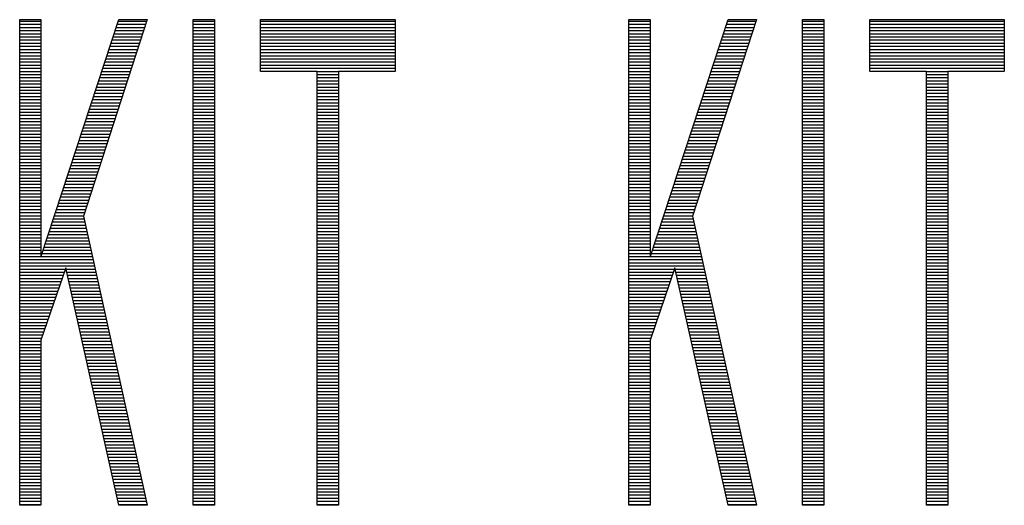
# Model space of a CAD drawing. Header units: millimetres. Extents: x 0 to 420, y -116 to 297.
# Tile 25 of 73: x 122 to 135, y 152 to 158. Entities that reach past the tile are written whole.
import ezdxf

# ---------------------------------------------------------------- set-up
doc = ezdxf.new("R2010")
doc.units = ezdxf.units.MM
doc.header["$LTSCALE"] = 23.1
doc.layers.get('0').update_dxf_attribs({"linetype": 'CONTINUOUS'})

msp = doc.modelspace()

# ---------------------------------------------------------------- linework, layer by layer
at = {"color": 7, "linetype": 'Continuous'}
for p, q in [((121.565, 151.783), (121.565, 158.283)), ((121.565, 158.283), (121.849, 158.283)), ((121.849, 158.283), (121.849, 155.102)), ((121.849, 155.102), (122.892, 158.283)), ((123.271, 158.283), (122.418, 155.655)), ((122.892, 158.283), (123.271, 158.283)), ((123.887, 151.783), (123.887, 158.283)), ((123.887, 158.283), (124.172, 158.283)), ((124.172, 158.283), (124.172, 151.783)), ((124.788, 157.591), (124.788, 158.283)), ((124.788, 158.283), (126.589, 158.283)), ((126.589, 158.283), (126.589, 157.591)), ((129.717, 151.783), (129.717, 158.283)), ((129.717, 158.283), (130.001, 158.283)), ((130.001, 158.283), (130.001, 155.102)), ((130.001, 155.102), (131.044, 158.283)), ((131.423, 158.283), (130.57, 155.655)), ((131.044, 158.283), (131.423, 158.283)), ((132.039, 151.783), (132.039, 158.283)), ((132.039, 158.283), (132.324, 158.283)), ((132.324, 158.283), (132.324, 151.783)), ((132.94, 157.591), (132.94, 158.283)), ((132.94, 158.283), (134.741, 158.283)), ((134.741, 158.283), (134.741, 157.591)), ((125.546, 157.591), (124.788, 157.591)), ((125.546, 151.783), (125.546, 157.591)), ((125.83, 157.591), (125.83, 151.783)), ((126.589, 157.591), (125.83, 157.591)), ((133.698, 157.591), (132.94, 157.591)), ((133.698, 151.783), (133.698, 157.591)), ((133.983, 157.591), (133.983, 151.783)), ((134.741, 157.591), (133.983, 157.591)), ((122.418, 155.655), (123.271, 151.783)), ((130.57, 155.655), (131.423, 151.783)), ((122.181, 154.963), (121.849, 153.995)), ((122.892, 151.783), (122.181, 154.963)), ((130.333, 154.963), (130.001, 153.995)), ((131.044, 151.783), (130.333, 154.963)), ((121.849, 153.995), (121.849, 151.783)), ((130.001, 153.995), (130.001, 151.783)), ((121.849, 151.783), (121.565, 151.783)), ((123.271, 151.783), (122.892, 151.783)), ((124.172, 151.783), (123.887, 151.783)), ((125.83, 151.783), (125.546, 151.783)), ((130.001, 151.783), (129.717, 151.783)), ((131.423, 151.783), (131.044, 151.783)), ((132.324, 151.783), (132.039, 151.783)), ((133.983, 151.783), (133.698, 151.783))]:
    msp.add_line(p, q, dxfattribs=at)
at = {"color": 2, "linetype": 'Continuous'}
for p, q in [((121.565, 158.263), (121.849, 158.263)), ((122.885, 158.263), (123.265, 158.263)), ((123.887, 158.263), (124.172, 158.263)), ((124.788, 158.263), (126.589, 158.263)), ((129.717, 158.263), (130.001, 158.263)), ((131.037, 158.263), (131.417, 158.263)), ((132.039, 158.263), (132.324, 158.263)), ((132.94, 158.263), (134.741, 158.263)), ((121.565, 158.221), (121.849, 158.221)), ((121.565, 158.179), (121.849, 158.179)), ((121.565, 158.137), (121.849, 158.137)), ((122.844, 158.137), (123.224, 158.137)), ((122.858, 158.179), (123.237, 158.179)), ((122.872, 158.221), (123.251, 158.221)), ((123.887, 158.221), (124.172, 158.221)), ((123.887, 158.179), (124.172, 158.179)), ((123.887, 158.137), (124.172, 158.137)), ((124.788, 158.221), (126.589, 158.221)), ((124.788, 158.179), (126.589, 158.179)), ((124.788, 158.137), (126.589, 158.137)), ((129.717, 158.221), (130.001, 158.221)), ((129.717, 158.179), (130.001, 158.179)), ((129.717, 158.137), (130.001, 158.137)), ((130.996, 158.137), (131.376, 158.137)), ((131.01, 158.179), (131.389, 158.179)), ((131.024, 158.221), (131.403, 158.221)), ((132.039, 158.221), (132.324, 158.221)), ((132.039, 158.179), (132.324, 158.179)), ((132.039, 158.137), (132.324, 158.137)), ((132.94, 158.221), (134.741, 158.221)), ((132.94, 158.179), (134.741, 158.179)), ((132.94, 158.137), (134.741, 158.137)), ((121.565, 158.095), (121.849, 158.095)), ((121.565, 158.053), (121.849, 158.053)), ((121.565, 158.011), (121.849, 158.011)), ((122.803, 158.011), (123.183, 158.011)), ((122.816, 158.053), (123.196, 158.053)), ((122.83, 158.095), (123.21, 158.095)), ((123.887, 158.095), (124.172, 158.095)), ((123.887, 158.053), (124.172, 158.053)), ((123.887, 158.011), (124.172, 158.011)), ((124.788, 158.095), (126.589, 158.095)), ((124.788, 158.053), (126.589, 158.053)), ((124.788, 158.011), (126.589, 158.011)), ((129.717, 158.095), (130.001, 158.095)), ((129.717, 158.053), (130.001, 158.053)), ((129.717, 158.011), (130.001, 158.011)), ((130.955, 158.011), (131.335, 158.011)), ((130.969, 158.053), (131.348, 158.053)), ((130.982, 158.095), (131.362, 158.095)), ((132.039, 158.095), (132.324, 158.095)), ((132.039, 158.053), (132.324, 158.053)), ((132.039, 158.011), (132.324, 158.011)), ((132.94, 158.095), (134.741, 158.095)), ((132.94, 158.053), (134.741, 158.053)), ((132.94, 158.011), (134.741, 158.011)), ((121.565, 157.969), (121.849, 157.969)), ((121.565, 157.927), (121.849, 157.927)), ((121.565, 157.885), (121.849, 157.885)), ((122.761, 157.885), (123.142, 157.885)), ((122.775, 157.927), (123.155, 157.927)), ((122.789, 157.969), (123.169, 157.969)), ((123.887, 157.969), (124.172, 157.969)), ((123.887, 157.927), (124.172, 157.927)), ((123.887, 157.885), (124.172, 157.885)), ((124.788, 157.969), (126.589, 157.969)), ((124.788, 157.927), (126.589, 157.927)), ((124.788, 157.885), (126.589, 157.885)), ((129.717, 157.969), (130.001, 157.969)), ((129.717, 157.927), (130.001, 157.927)), ((129.717, 157.885), (130.001, 157.885)), ((130.914, 157.885), (131.294, 157.885)), ((130.927, 157.927), (131.308, 157.927)), ((130.941, 157.969), (131.321, 157.969)), ((132.039, 157.969), (132.324, 157.969)), ((132.039, 157.927), (132.324, 157.927)), ((132.039, 157.885), (132.324, 157.885)), ((132.94, 157.969), (134.741, 157.969)), ((132.94, 157.927), (134.741, 157.927)), ((132.94, 157.885), (134.741, 157.885)), ((121.565, 157.843), (121.849, 157.843)), ((121.565, 157.801), (121.849, 157.801)), ((121.565, 157.759), (121.849, 157.759)), ((122.72, 157.759), (123.101, 157.759)), ((122.734, 157.801), (123.115, 157.801)), ((122.748, 157.843), (123.128, 157.843)), ((123.887, 157.843), (124.172, 157.843)), ((123.887, 157.801), (124.172, 157.801)), ((123.887, 157.759), (124.172, 157.759)), ((124.788, 157.843), (126.589, 157.843)), ((124.788, 157.801), (126.589, 157.801)), ((124.788, 157.759), (126.589, 157.759)), ((129.717, 157.843), (130.001, 157.843)), ((129.717, 157.801), (130.001, 157.801)), ((129.717, 157.759), (130.001, 157.759)), ((130.872, 157.759), (131.253, 157.759)), ((130.886, 157.801), (131.267, 157.801)), ((130.9, 157.843), (131.28, 157.843)), ((132.039, 157.843), (132.324, 157.843)), ((132.039, 157.801), (132.324, 157.801)), ((132.039, 157.759), (132.324, 157.759)), ((132.94, 157.843), (134.741, 157.843)), ((132.94, 157.801), (134.741, 157.801)), ((132.94, 157.759), (134.741, 157.759)), ((121.565, 157.717), (121.849, 157.717)), ((121.565, 157.675), (121.849, 157.675)), ((121.565, 157.633), (121.849, 157.633)), ((121.565, 157.591), (121.849, 157.591)), ((122.665, 157.591), (123.046, 157.591)), ((122.679, 157.633), (123.06, 157.633)), ((122.693, 157.675), (123.074, 157.675)), ((122.706, 157.717), (123.087, 157.717)), ((123.887, 157.717), (124.172, 157.717)), ((123.887, 157.675), (124.172, 157.675)), ((123.887, 157.633), (124.172, 157.633)), ((123.887, 157.591), (124.172, 157.591)), ((124.788, 157.717), (126.589, 157.717)), ((124.788, 157.675), (126.589, 157.675)), ((124.788, 157.633), (126.589, 157.633)), ((125.546, 157.591), (125.83, 157.591)), ((129.717, 157.717), (130.001, 157.717)), ((129.717, 157.675), (130.001, 157.675)), ((129.717, 157.633), (130.001, 157.633)), ((129.717, 157.591), (130.001, 157.591)), ((130.817, 157.591), (131.198, 157.591)), ((130.831, 157.633), (131.212, 157.633)), ((130.845, 157.675), (131.226, 157.675)), ((130.858, 157.717), (131.239, 157.717)), ((132.039, 157.717), (132.324, 157.717)), ((132.039, 157.675), (132.324, 157.675)), ((132.039, 157.633), (132.324, 157.633)), ((132.039, 157.591), (132.324, 157.591)), ((132.94, 157.717), (134.741, 157.717)), ((132.94, 157.675), (134.741, 157.675)), ((132.94, 157.633), (134.741, 157.633)), ((133.698, 157.591), (133.983, 157.591)), ((121.565, 157.549), (121.849, 157.549)), ((121.565, 157.507), (121.849, 157.507)), ((121.565, 157.465), (121.849, 157.465)), ((122.624, 157.465), (123.005, 157.465)), ((122.638, 157.507), (123.019, 157.507)), ((122.651, 157.549), (123.033, 157.549)), ((123.887, 157.549), (124.172, 157.549)), ((123.887, 157.507), (124.172, 157.507)), ((123.887, 157.465), (124.172, 157.465)), ((125.546, 157.549), (125.83, 157.549)), ((125.546, 157.507), (125.83, 157.507)), ((125.546, 157.465), (125.83, 157.465)), ((129.717, 157.549), (130.001, 157.549)), ((129.717, 157.507), (130.001, 157.507)), ((129.717, 157.465), (130.001, 157.465)), ((130.776, 157.465), (131.158, 157.465)), ((130.79, 157.507), (131.171, 157.507)), ((130.803, 157.549), (131.185, 157.549)), ((132.039, 157.549), (132.324, 157.549)), ((132.039, 157.507), (132.324, 157.507)), ((132.039, 157.465), (132.324, 157.465)), ((133.698, 157.549), (133.983, 157.549)), ((133.698, 157.507), (133.983, 157.507)), ((133.698, 157.465), (133.983, 157.465)), ((121.565, 157.423), (121.849, 157.423)), ((121.565, 157.381), (121.849, 157.381)), ((121.565, 157.339), (121.849, 157.339)), ((122.582, 157.339), (122.965, 157.339)), ((122.596, 157.381), (122.978, 157.381)), ((122.61, 157.423), (122.992, 157.423)), ((123.887, 157.423), (124.172, 157.423)), ((123.887, 157.381), (124.172, 157.381)), ((123.887, 157.339), (124.172, 157.339)), ((125.546, 157.423), (125.83, 157.423)), ((125.546, 157.381), (125.83, 157.381)), ((125.546, 157.339), (125.83, 157.339)), ((129.717, 157.423), (130.001, 157.423)), ((129.717, 157.381), (130.001, 157.381)), ((129.717, 157.339), (130.001, 157.339)), ((130.735, 157.339), (131.117, 157.339)), ((130.748, 157.381), (131.13, 157.381)), ((130.762, 157.423), (131.144, 157.423)), ((132.039, 157.423), (132.324, 157.423)), ((132.039, 157.381), (132.324, 157.381)), ((132.039, 157.339), (132.324, 157.339)), ((133.698, 157.423), (133.983, 157.423)), ((133.698, 157.381), (133.983, 157.381)), ((133.698, 157.339), (133.983, 157.339)), ((121.565, 157.297), (121.849, 157.297)), ((121.565, 157.255), (121.849, 157.255)), ((121.565, 157.213), (121.849, 157.213)), ((122.541, 157.213), (122.924, 157.213)), ((122.555, 157.255), (122.937, 157.255)), ((122.569, 157.297), (122.951, 157.297)), ((123.887, 157.297), (124.172, 157.297)), ((123.887, 157.255), (124.172, 157.255)), ((123.887, 157.213), (124.172, 157.213)), ((125.546, 157.297), (125.83, 157.297)), ((125.546, 157.255), (125.83, 157.255)), ((125.546, 157.213), (125.83, 157.213)), ((129.717, 157.297), (130.001, 157.297)), ((129.717, 157.255), (130.001, 157.255)), ((129.717, 157.213), (130.001, 157.213)), ((130.693, 157.213), (131.076, 157.213)), ((130.707, 157.255), (131.089, 157.255)), ((130.721, 157.297), (131.103, 157.297)), ((132.039, 157.297), (132.324, 157.297)), ((132.039, 157.255), (132.324, 157.255)), ((132.039, 157.213), (132.324, 157.213)), ((133.698, 157.297), (133.983, 157.297)), ((133.698, 157.255), (133.983, 157.255)), ((133.698, 157.213), (133.983, 157.213)), ((121.565, 157.171), (121.849, 157.171)), ((121.565, 157.129), (121.849, 157.129)), ((121.565, 157.087), (121.849, 157.087)), ((122.5, 157.087), (122.883, 157.087)), ((122.514, 157.129), (122.896, 157.129)), ((122.527, 157.171), (122.91, 157.171)), ((123.887, 157.171), (124.172, 157.171)), ((123.887, 157.129), (124.172, 157.129)), ((123.887, 157.087), (124.172, 157.087)), ((125.546, 157.171), (125.83, 157.171)), ((125.546, 157.129), (125.83, 157.129)), ((125.546, 157.087), (125.83, 157.087)), ((129.717, 157.171), (130.001, 157.171)), ((129.717, 157.129), (130.001, 157.129)), ((129.717, 157.087), (130.001, 157.087)), ((130.652, 157.087), (131.035, 157.087)), ((130.666, 157.129), (131.048, 157.129)), ((130.679, 157.171), (131.062, 157.171)), ((132.039, 157.171), (132.324, 157.171)), ((132.039, 157.129), (132.324, 157.129)), ((132.039, 157.087), (132.324, 157.087)), ((133.698, 157.171), (133.983, 157.171)), ((133.698, 157.129), (133.983, 157.129)), ((133.698, 157.087), (133.983, 157.087)), ((121.565, 157.045), (121.849, 157.045)), ((121.565, 157.003), (121.849, 157.003)), ((121.565, 156.961), (121.849, 156.961)), ((122.459, 156.961), (122.842, 156.961)), ((122.472, 157.003), (122.855, 157.003)), ((122.486, 157.045), (122.869, 157.045)), ((123.887, 157.045), (124.172, 157.045)), ((123.887, 157.003), (124.172, 157.003)), ((123.887, 156.961), (124.172, 156.961)), ((125.546, 157.045), (125.83, 157.045)), ((125.546, 157.003), (125.83, 157.003)), ((125.546, 156.961), (125.83, 156.961)), ((129.717, 157.045), (130.001, 157.045)), ((129.717, 157.003), (130.001, 157.003)), ((129.717, 156.961), (130.001, 156.961)), ((130.611, 156.961), (130.994, 156.961)), ((130.624, 157.003), (131.008, 157.003)), ((130.638, 157.045), (131.021, 157.045)), ((132.039, 157.045), (132.324, 157.045)), ((132.039, 157.003), (132.324, 157.003)), ((132.039, 156.961), (132.324, 156.961)), ((133.698, 157.045), (133.983, 157.045)), ((133.698, 157.003), (133.983, 157.003)), ((133.698, 156.961), (133.983, 156.961)), ((121.565, 156.919), (121.849, 156.919)), ((121.565, 156.877), (121.849, 156.877)), ((121.565, 156.835), (121.849, 156.835)), ((122.417, 156.835), (122.801, 156.835)), ((122.431, 156.877), (122.815, 156.877)), ((122.445, 156.919), (122.828, 156.919)), ((123.887, 156.919), (124.172, 156.919)), ((123.887, 156.877), (124.172, 156.877)), ((123.887, 156.835), (124.172, 156.835)), ((125.546, 156.919), (125.83, 156.919)), ((125.546, 156.877), (125.83, 156.877)), ((125.546, 156.835), (125.83, 156.835)), ((129.717, 156.919), (130.001, 156.919)), ((129.717, 156.877), (130.001, 156.877)), ((129.717, 156.835), (130.001, 156.835)), ((130.569, 156.835), (130.953, 156.835)), ((130.583, 156.877), (130.967, 156.877)), ((130.597, 156.919), (130.98, 156.919)), ((132.039, 156.919), (132.324, 156.919)), ((132.039, 156.877), (132.324, 156.877)), ((132.039, 156.835), (132.324, 156.835)), ((133.698, 156.919), (133.983, 156.919)), ((133.698, 156.877), (133.983, 156.877)), ((133.698, 156.835), (133.983, 156.835)), ((121.565, 156.793), (121.849, 156.793)), ((121.565, 156.751), (121.849, 156.751)), ((121.565, 156.709), (121.849, 156.709)), ((121.565, 156.667), (121.849, 156.667)), ((122.362, 156.667), (122.746, 156.667)), ((122.376, 156.709), (122.76, 156.709)), ((122.39, 156.751), (122.774, 156.751)), ((122.403, 156.793), (122.787, 156.793)), ((123.887, 156.793), (124.172, 156.793)), ((123.887, 156.751), (124.172, 156.751)), ((123.887, 156.709), (124.172, 156.709)), ((123.887, 156.667), (124.172, 156.667)), ((125.546, 156.793), (125.83, 156.793)), ((125.546, 156.751), (125.83, 156.751)), ((125.546, 156.709), (125.83, 156.709)), ((125.546, 156.667), (125.83, 156.667)), ((129.717, 156.793), (130.001, 156.793)), ((129.717, 156.751), (130.001, 156.751)), ((129.717, 156.709), (130.001, 156.709)), ((129.717, 156.667), (130.001, 156.667)), ((130.514, 156.667), (130.898, 156.667)), ((130.528, 156.709), (130.912, 156.709)), ((130.542, 156.751), (130.926, 156.751)), ((130.556, 156.793), (130.939, 156.793)), ((132.039, 156.793), (132.324, 156.793)), ((132.039, 156.751), (132.324, 156.751)), ((132.039, 156.709), (132.324, 156.709)), ((132.039, 156.667), (132.324, 156.667)), ((133.698, 156.793), (133.983, 156.793)), ((133.698, 156.751), (133.983, 156.751)), ((133.698, 156.709), (133.983, 156.709)), ((133.698, 156.667), (133.983, 156.667)), ((121.565, 156.625), (121.849, 156.625)), ((121.565, 156.583), (121.849, 156.583)), ((121.565, 156.541), (121.849, 156.541)), ((122.321, 156.541), (122.705, 156.541)), ((122.335, 156.583), (122.719, 156.583)), ((122.348, 156.625), (122.733, 156.625)), ((123.887, 156.625), (124.172, 156.625)), ((123.887, 156.583), (124.172, 156.583)), ((123.887, 156.541), (124.172, 156.541)), ((125.546, 156.625), (125.83, 156.625)), ((125.546, 156.583), (125.83, 156.583)), ((125.546, 156.541), (125.83, 156.541)), ((129.717, 156.625), (130.001, 156.625)), ((129.717, 156.583), (130.001, 156.583)), ((129.717, 156.541), (130.001, 156.541)), ((130.473, 156.541), (130.858, 156.541)), ((130.487, 156.583), (130.871, 156.583)), ((130.5, 156.625), (130.885, 156.625)), ((132.039, 156.625), (132.324, 156.625)), ((132.039, 156.583), (132.324, 156.583)), ((132.039, 156.541), (132.324, 156.541)), ((133.698, 156.625), (133.983, 156.625)), ((133.698, 156.583), (133.983, 156.583)), ((133.698, 156.541), (133.983, 156.541)), ((121.565, 156.499), (121.849, 156.499)), ((121.565, 156.457), (121.849, 156.457)), ((121.565, 156.415), (121.849, 156.415)), ((122.28, 156.415), (122.665, 156.415)), ((122.293, 156.457), (122.678, 156.457)), ((122.307, 156.499), (122.692, 156.499)), ((123.887, 156.499), (124.172, 156.499)), ((123.887, 156.457), (124.172, 156.457)), ((123.887, 156.415), (124.172, 156.415)), ((125.546, 156.499), (125.83, 156.499)), ((125.546, 156.457), (125.83, 156.457)), ((125.546, 156.415), (125.83, 156.415)), ((129.717, 156.499), (130.001, 156.499)), ((129.717, 156.457), (130.001, 156.457)), ((129.717, 156.415), (130.001, 156.415)), ((130.432, 156.415), (130.817, 156.415)), ((130.445, 156.457), (130.83, 156.457)), ((130.459, 156.499), (130.844, 156.499)), ((132.039, 156.499), (132.324, 156.499)), ((132.039, 156.457), (132.324, 156.457)), ((132.039, 156.415), (132.324, 156.415)), ((133.698, 156.499), (133.983, 156.499)), ((133.698, 156.457), (133.983, 156.457)), ((133.698, 156.415), (133.983, 156.415)), ((121.565, 156.373), (121.849, 156.373)), ((121.565, 156.331), (121.849, 156.331)), ((121.565, 156.289), (121.849, 156.289)), ((122.238, 156.289), (122.624, 156.289)), ((122.252, 156.331), (122.637, 156.331)), ((122.266, 156.373), (122.651, 156.373)), ((123.887, 156.373), (124.172, 156.373)), ((123.887, 156.331), (124.172, 156.331)), ((123.887, 156.289), (124.172, 156.289)), ((125.546, 156.373), (125.83, 156.373)), ((125.546, 156.331), (125.83, 156.331)), ((125.546, 156.289), (125.83, 156.289)), ((129.717, 156.373), (130.001, 156.373)), ((129.717, 156.331), (130.001, 156.331)), ((129.717, 156.289), (130.001, 156.289)), ((130.39, 156.289), (130.776, 156.289)), ((130.404, 156.331), (130.789, 156.331)), ((130.418, 156.373), (130.803, 156.373)), ((132.039, 156.373), (132.324, 156.373)), ((132.039, 156.331), (132.324, 156.331)), ((132.039, 156.289), (132.324, 156.289)), ((133.698, 156.373), (133.983, 156.373)), ((133.698, 156.331), (133.983, 156.331)), ((133.698, 156.289), (133.983, 156.289)), ((121.565, 156.247), (121.849, 156.247)), ((121.565, 156.205), (121.849, 156.205)), ((121.565, 156.163), (121.849, 156.163)), ((122.197, 156.163), (122.583, 156.163)), ((122.211, 156.205), (122.596, 156.205)), ((122.224, 156.247), (122.61, 156.247)), ((123.887, 156.247), (124.172, 156.247)), ((123.887, 156.205), (124.172, 156.205)), ((123.887, 156.163), (124.172, 156.163)), ((125.546, 156.247), (125.83, 156.247)), ((125.546, 156.205), (125.83, 156.205)), ((125.546, 156.163), (125.83, 156.163)), ((129.717, 156.247), (130.001, 156.247)), ((129.717, 156.205), (130.001, 156.205)), ((129.717, 156.163), (130.001, 156.163)), ((130.349, 156.163), (130.735, 156.163)), ((130.363, 156.205), (130.748, 156.205)), ((130.377, 156.247), (130.762, 156.247)), ((132.039, 156.247), (132.324, 156.247)), ((132.039, 156.205), (132.324, 156.205)), ((132.039, 156.163), (132.324, 156.163)), ((133.698, 156.247), (133.983, 156.247)), ((133.698, 156.205), (133.983, 156.205)), ((133.698, 156.163), (133.983, 156.163)), ((121.565, 156.121), (121.849, 156.121)), ((121.565, 156.079), (121.849, 156.079)), ((121.565, 156.037), (121.849, 156.037)), ((122.156, 156.037), (122.542, 156.037)), ((122.169, 156.079), (122.555, 156.079)), ((122.183, 156.121), (122.569, 156.121)), ((123.887, 156.121), (124.172, 156.121)), ((123.887, 156.079), (124.172, 156.079)), ((123.887, 156.037), (124.172, 156.037)), ((125.546, 156.121), (125.83, 156.121)), ((125.546, 156.079), (125.83, 156.079)), ((125.546, 156.037), (125.83, 156.037)), ((129.717, 156.121), (130.001, 156.121)), ((129.717, 156.079), (130.001, 156.079)), ((129.717, 156.037), (130.001, 156.037)), ((130.308, 156.037), (130.694, 156.037)), ((130.321, 156.079), (130.708, 156.079)), ((130.335, 156.121), (130.721, 156.121)), ((132.039, 156.121), (132.324, 156.121)), ((132.039, 156.079), (132.324, 156.079)), ((132.039, 156.037), (132.324, 156.037)), ((133.698, 156.121), (133.983, 156.121)), ((133.698, 156.079), (133.983, 156.079)), ((133.698, 156.037), (133.983, 156.037)), ((121.565, 155.995), (121.849, 155.995)), ((121.565, 155.953), (121.849, 155.953)), ((121.565, 155.911), (121.849, 155.911)), ((122.114, 155.911), (122.501, 155.911)), ((122.128, 155.953), (122.515, 155.953)), ((122.142, 155.995), (122.528, 155.995)), ((123.887, 155.995), (124.172, 155.995)), ((123.887, 155.953), (124.172, 155.953)), ((123.887, 155.911), (124.172, 155.911)), ((125.546, 155.995), (125.83, 155.995)), ((125.546, 155.953), (125.83, 155.953)), ((125.546, 155.911), (125.83, 155.911)), ((129.717, 155.995), (130.001, 155.995)), ((129.717, 155.953), (130.001, 155.953)), ((129.717, 155.911), (130.001, 155.911)), ((130.266, 155.911), (130.653, 155.911)), ((130.28, 155.953), (130.667, 155.953)), ((130.294, 155.995), (130.68, 155.995)), ((132.039, 155.995), (132.324, 155.995)), ((132.039, 155.953), (132.324, 155.953)), ((132.039, 155.911), (132.324, 155.911)), ((133.698, 155.995), (133.983, 155.995)), ((133.698, 155.953), (133.983, 155.953)), ((133.698, 155.911), (133.983, 155.911)), ((121.565, 155.869), (121.849, 155.869)), ((121.565, 155.827), (121.849, 155.827)), ((121.565, 155.785), (121.849, 155.785)), ((121.565, 155.743), (121.849, 155.743)), ((122.059, 155.743), (122.446, 155.743)), ((122.073, 155.785), (122.46, 155.785)), ((122.087, 155.827), (122.474, 155.827)), ((122.101, 155.869), (122.487, 155.869)), ((123.887, 155.869), (124.172, 155.869)), ((123.887, 155.827), (124.172, 155.827)), ((123.887, 155.785), (124.172, 155.785)), ((123.887, 155.743), (124.172, 155.743)), ((125.546, 155.869), (125.83, 155.869)), ((125.546, 155.827), (125.83, 155.827)), ((125.546, 155.785), (125.83, 155.785)), ((125.546, 155.743), (125.83, 155.743)), ((129.717, 155.869), (130.001, 155.869)), ((129.717, 155.827), (130.001, 155.827)), ((129.717, 155.785), (130.001, 155.785)), ((129.717, 155.743), (130.001, 155.743)), ((130.211, 155.743), (130.598, 155.743)), ((130.225, 155.785), (130.612, 155.785)), ((130.239, 155.827), (130.626, 155.827)), ((130.253, 155.869), (130.639, 155.869)), ((132.039, 155.869), (132.324, 155.869)), ((132.039, 155.827), (132.324, 155.827)), ((132.039, 155.785), (132.324, 155.785)), ((132.039, 155.743), (132.324, 155.743)), ((133.698, 155.869), (133.983, 155.869)), ((133.698, 155.827), (133.983, 155.827)), ((133.698, 155.785), (133.983, 155.785)), ((133.698, 155.743), (133.983, 155.743)), ((121.565, 155.701), (121.849, 155.701)), ((121.565, 155.659), (121.849, 155.659)), ((121.565, 155.617), (121.849, 155.617)), ((122.018, 155.617), (122.426, 155.617)), ((122.032, 155.659), (122.419, 155.659)), ((122.045, 155.701), (122.433, 155.701)), ((123.887, 155.701), (124.172, 155.701)), ((123.887, 155.659), (124.172, 155.659)), ((123.887, 155.617), (124.172, 155.617)), ((125.546, 155.701), (125.83, 155.701)), ((125.546, 155.659), (125.83, 155.659)), ((125.546, 155.617), (125.83, 155.617)), ((129.717, 155.701), (130.001, 155.701)), ((129.717, 155.659), (130.001, 155.659)), ((129.717, 155.617), (130.001, 155.617)), ((130.17, 155.617), (130.578, 155.617)), ((130.184, 155.659), (130.571, 155.659)), ((130.198, 155.701), (130.585, 155.701)), ((132.039, 155.701), (132.324, 155.701)), ((132.039, 155.659), (132.324, 155.659)), ((132.039, 155.617), (132.324, 155.617)), ((133.698, 155.701), (133.983, 155.701)), ((133.698, 155.659), (133.983, 155.659)), ((133.698, 155.617), (133.983, 155.617)), ((121.565, 155.575), (121.849, 155.575)), ((121.565, 155.533), (121.849, 155.533)), ((121.565, 155.491), (121.849, 155.491)), ((121.977, 155.491), (122.454, 155.491)), ((121.99, 155.533), (122.445, 155.533)), ((122.004, 155.575), (122.436, 155.575)), ((123.887, 155.575), (124.172, 155.575)), ((123.887, 155.533), (124.172, 155.533)), ((123.887, 155.491), (124.172, 155.491)), ((125.546, 155.575), (125.83, 155.575)), ((125.546, 155.533), (125.83, 155.533)), ((125.546, 155.491), (125.83, 155.491)), ((129.717, 155.575), (130.001, 155.575)), ((129.717, 155.533), (130.001, 155.533)), ((129.717, 155.491), (130.001, 155.491)), ((130.129, 155.491), (130.606, 155.491)), ((130.143, 155.533), (130.597, 155.533)), ((130.156, 155.575), (130.588, 155.575)), ((132.039, 155.575), (132.324, 155.575)), ((132.039, 155.533), (132.324, 155.533)), ((132.039, 155.491), (132.324, 155.491)), ((133.698, 155.575), (133.983, 155.575)), ((133.698, 155.533), (133.983, 155.533)), ((133.698, 155.491), (133.983, 155.491)), ((121.565, 155.449), (121.849, 155.449)), ((121.565, 155.407), (121.849, 155.407)), ((121.565, 155.365), (121.849, 155.365)), ((121.935, 155.365), (122.482, 155.365)), ((121.949, 155.407), (122.473, 155.407)), ((121.963, 155.449), (122.463, 155.449)), ((123.887, 155.449), (124.172, 155.449)), ((123.887, 155.407), (124.172, 155.407)), ((123.887, 155.365), (124.172, 155.365)), ((125.546, 155.449), (125.83, 155.449)), ((125.546, 155.407), (125.83, 155.407)), ((125.546, 155.365), (125.83, 155.365)), ((129.717, 155.449), (130.001, 155.449)), ((129.717, 155.407), (130.001, 155.407)), ((129.717, 155.365), (130.001, 155.365)), ((130.087, 155.365), (130.634, 155.365)), ((130.101, 155.407), (130.625, 155.407)), ((130.115, 155.449), (130.615, 155.449)), ((132.039, 155.449), (132.324, 155.449)), ((132.039, 155.407), (132.324, 155.407)), ((132.039, 155.365), (132.324, 155.365)), ((133.698, 155.449), (133.983, 155.449)), ((133.698, 155.407), (133.983, 155.407)), ((133.698, 155.365), (133.983, 155.365)), ((121.565, 155.323), (121.849, 155.323)), ((121.565, 155.281), (121.849, 155.281)), ((121.565, 155.239), (121.849, 155.239)), ((121.894, 155.239), (122.51, 155.239)), ((121.908, 155.281), (122.5, 155.281)), ((121.922, 155.323), (122.491, 155.323)), ((123.887, 155.323), (124.172, 155.323)), ((123.887, 155.281), (124.172, 155.281)), ((123.887, 155.239), (124.172, 155.239)), ((125.546, 155.323), (125.83, 155.323)), ((125.546, 155.281), (125.83, 155.281)), ((125.546, 155.239), (125.83, 155.239)), ((129.717, 155.323), (130.001, 155.323)), ((129.717, 155.281), (130.001, 155.281)), ((129.717, 155.239), (130.001, 155.239)), ((130.046, 155.239), (130.662, 155.239)), ((130.06, 155.281), (130.652, 155.281)), ((130.074, 155.323), (130.643, 155.323)), ((132.039, 155.323), (132.324, 155.323)), ((132.039, 155.281), (132.324, 155.281)), ((132.039, 155.239), (132.324, 155.239)), ((133.698, 155.323), (133.983, 155.323)), ((133.698, 155.281), (133.983, 155.281)), ((133.698, 155.239), (133.983, 155.239)), ((121.565, 155.197), (121.849, 155.197)), ((121.565, 155.155), (121.849, 155.155)), ((121.565, 155.113), (122.537, 155.113)), ((121.867, 155.155), (122.528, 155.155)), ((121.88, 155.197), (122.519, 155.197)), ((123.887, 155.197), (124.172, 155.197)), ((123.887, 155.155), (124.172, 155.155)), ((123.887, 155.113), (124.172, 155.113)), ((125.546, 155.197), (125.83, 155.197)), ((125.546, 155.155), (125.83, 155.155)), ((125.546, 155.113), (125.83, 155.113)), ((129.717, 155.197), (130.001, 155.197)), ((129.717, 155.155), (130.001, 155.155)), ((129.717, 155.113), (130.689, 155.113)), ((130.019, 155.155), (130.68, 155.155)), ((130.032, 155.197), (130.671, 155.197)), ((132.039, 155.197), (132.324, 155.197)), ((132.039, 155.155), (132.324, 155.155)), ((132.039, 155.113), (132.324, 155.113)), ((133.698, 155.197), (133.983, 155.197)), ((133.698, 155.155), (133.983, 155.155)), ((133.698, 155.113), (133.983, 155.113)), ((121.565, 155.071), (122.547, 155.071)), ((121.565, 155.029), (122.556, 155.029)), ((121.565, 154.987), (122.565, 154.987)), ((123.887, 155.071), (124.172, 155.071)), ((123.887, 155.029), (124.172, 155.029)), ((123.887, 154.987), (124.172, 154.987)), ((125.546, 155.071), (125.83, 155.071)), ((125.546, 155.029), (125.83, 155.029)), ((125.546, 154.987), (125.83, 154.987)), ((129.717, 155.071), (130.699, 155.071)), ((129.717, 155.029), (130.708, 155.029)), ((129.717, 154.987), (130.717, 154.987)), ((132.039, 155.071), (132.324, 155.071)), ((132.039, 155.029), (132.324, 155.029)), ((132.039, 154.987), (132.324, 154.987)), ((133.698, 155.071), (133.983, 155.071)), ((133.698, 155.029), (133.983, 155.029)), ((133.698, 154.987), (133.983, 154.987)), ((121.565, 154.945), (122.174, 154.945)), ((121.565, 154.903), (122.16, 154.903)), ((121.565, 154.861), (122.146, 154.861)), ((121.565, 154.819), (122.131, 154.819)), ((122.185, 154.945), (122.574, 154.945)), ((122.195, 154.903), (122.584, 154.903)), ((122.204, 154.861), (122.593, 154.861)), ((122.213, 154.819), (122.602, 154.819)), ((123.887, 154.945), (124.172, 154.945)), ((123.887, 154.903), (124.172, 154.903)), ((123.887, 154.861), (124.172, 154.861)), ((123.887, 154.819), (124.172, 154.819)), ((125.546, 154.945), (125.83, 154.945)), ((125.546, 154.903), (125.83, 154.903)), ((125.546, 154.861), (125.83, 154.861)), ((125.546, 154.819), (125.83, 154.819)), ((129.717, 154.945), (130.327, 154.945)), ((129.717, 154.903), (130.312, 154.903)), ((129.717, 154.861), (130.298, 154.861)), ((129.717, 154.819), (130.283, 154.819)), ((130.337, 154.945), (130.727, 154.945)), ((130.347, 154.903), (130.736, 154.903)), ((130.356, 154.861), (130.745, 154.861)), ((130.365, 154.819), (130.754, 154.819)), ((132.039, 154.945), (132.324, 154.945)), ((132.039, 154.903), (132.324, 154.903)), ((132.039, 154.861), (132.324, 154.861)), ((132.039, 154.819), (132.324, 154.819)), ((133.698, 154.945), (133.983, 154.945)), ((133.698, 154.903), (133.983, 154.903)), ((133.698, 154.861), (133.983, 154.861)), ((133.698, 154.819), (133.983, 154.819)), ((121.565, 154.777), (122.117, 154.777)), ((121.565, 154.735), (122.103, 154.735)), ((121.565, 154.693), (122.088, 154.693)), ((122.223, 154.777), (122.611, 154.777)), ((122.232, 154.735), (122.621, 154.735)), ((122.241, 154.693), (122.63, 154.693)), ((123.887, 154.777), (124.172, 154.777)), ((123.887, 154.735), (124.172, 154.735)), ((123.887, 154.693), (124.172, 154.693)), ((125.546, 154.777), (125.83, 154.777)), ((125.546, 154.735), (125.83, 154.735)), ((125.546, 154.693), (125.83, 154.693)), ((129.717, 154.777), (130.269, 154.777)), ((129.717, 154.735), (130.255, 154.735)), ((129.717, 154.693), (130.24, 154.693)), ((130.375, 154.777), (130.764, 154.777)), ((130.384, 154.735), (130.773, 154.735)), ((130.394, 154.693), (130.782, 154.693)), ((132.039, 154.777), (132.324, 154.777)), ((132.039, 154.735), (132.324, 154.735)), ((132.039, 154.693), (132.324, 154.693)), ((133.698, 154.777), (133.983, 154.777)), ((133.698, 154.735), (133.983, 154.735)), ((133.698, 154.693), (133.983, 154.693)), ((121.565, 154.651), (122.074, 154.651)), ((121.565, 154.609), (122.059, 154.609)), ((121.565, 154.567), (122.045, 154.567)), ((122.251, 154.651), (122.639, 154.651)), ((122.26, 154.609), (122.648, 154.609)), ((122.27, 154.567), (122.658, 154.567)), ((123.887, 154.651), (124.172, 154.651)), ((123.887, 154.609), (124.172, 154.609)), ((123.887, 154.567), (124.172, 154.567)), ((125.546, 154.651), (125.83, 154.651)), ((125.546, 154.609), (125.83, 154.609)), ((125.546, 154.567), (125.83, 154.567)), ((129.717, 154.651), (130.226, 154.651)), ((129.717, 154.609), (130.211, 154.609)), ((129.717, 154.567), (130.197, 154.567)), ((130.403, 154.651), (130.791, 154.651)), ((130.412, 154.609), (130.801, 154.609)), ((130.422, 154.567), (130.81, 154.567)), ((132.039, 154.651), (132.324, 154.651)), ((132.039, 154.609), (132.324, 154.609)), ((132.039, 154.567), (132.324, 154.567)), ((133.698, 154.651), (133.983, 154.651)), ((133.698, 154.609), (133.983, 154.609)), ((133.698, 154.567), (133.983, 154.567)), ((121.565, 154.525), (122.031, 154.525)), ((121.565, 154.483), (122.016, 154.483)), ((121.565, 154.441), (122.002, 154.441)), ((122.279, 154.525), (122.667, 154.525)), ((122.288, 154.483), (122.676, 154.483)), ((122.298, 154.441), (122.685, 154.441)), ((123.887, 154.525), (124.172, 154.525)), ((123.887, 154.483), (124.172, 154.483)), ((123.887, 154.441), (124.172, 154.441)), ((125.546, 154.525), (125.83, 154.525)), ((125.546, 154.483), (125.83, 154.483)), ((125.546, 154.441), (125.83, 154.441)), ((129.717, 154.525), (130.183, 154.525)), ((129.717, 154.483), (130.168, 154.483)), ((129.717, 154.441), (130.154, 154.441)), ((130.431, 154.525), (130.819, 154.525)), ((130.441, 154.483), (130.828, 154.483)), ((130.45, 154.441), (130.838, 154.441)), ((132.039, 154.525), (132.324, 154.525)), ((132.039, 154.483), (132.324, 154.483)), ((132.039, 154.441), (132.324, 154.441)), ((133.698, 154.525), (133.983, 154.525)), ((133.698, 154.483), (133.983, 154.483)), ((133.698, 154.441), (133.983, 154.441)), ((121.565, 154.399), (121.987, 154.399)), ((121.565, 154.357), (121.973, 154.357)), ((121.565, 154.315), (121.959, 154.315)), ((122.307, 154.399), (122.695, 154.399)), ((122.317, 154.357), (122.704, 154.357)), ((122.326, 154.315), (122.713, 154.315)), ((123.887, 154.399), (124.172, 154.399)), ((123.887, 154.357), (124.172, 154.357)), ((123.887, 154.315), (124.172, 154.315)), ((125.546, 154.399), (125.83, 154.399)), ((125.546, 154.357), (125.83, 154.357)), ((125.546, 154.315), (125.83, 154.315)), ((129.717, 154.399), (130.139, 154.399)), ((129.717, 154.357), (130.125, 154.357)), ((129.717, 154.315), (130.111, 154.315)), ((130.459, 154.399), (130.847, 154.399)), ((130.469, 154.357), (130.856, 154.357)), ((130.478, 154.315), (130.865, 154.315)), ((132.039, 154.399), (132.324, 154.399)), ((132.039, 154.357), (132.324, 154.357)), ((132.039, 154.315), (132.324, 154.315)), ((133.698, 154.399), (133.983, 154.399)), ((133.698, 154.357), (133.983, 154.357)), ((133.698, 154.315), (133.983, 154.315)), ((121.565, 154.273), (121.944, 154.273)), ((121.565, 154.231), (121.93, 154.231)), ((121.565, 154.189), (121.915, 154.189)), ((122.335, 154.273), (122.722, 154.273)), ((122.345, 154.231), (122.732, 154.231)), ((122.354, 154.189), (122.741, 154.189)), ((123.887, 154.273), (124.172, 154.273)), ((123.887, 154.231), (124.172, 154.231)), ((123.887, 154.189), (124.172, 154.189)), ((125.546, 154.273), (125.83, 154.273)), ((125.546, 154.231), (125.83, 154.231)), ((125.546, 154.189), (125.83, 154.189)), ((129.717, 154.273), (130.096, 154.273)), ((129.717, 154.231), (130.082, 154.231)), ((129.717, 154.189), (130.067, 154.189)), ((130.487, 154.273), (130.875, 154.273)), ((130.497, 154.231), (130.884, 154.231)), ((130.506, 154.189), (130.893, 154.189)), ((132.039, 154.273), (132.324, 154.273)), ((132.039, 154.231), (132.324, 154.231)), ((132.039, 154.189), (132.324, 154.189)), ((133.698, 154.273), (133.983, 154.273)), ((133.698, 154.231), (133.983, 154.231)), ((133.698, 154.189), (133.983, 154.189)), ((121.565, 154.147), (121.901, 154.147)), ((121.565, 154.105), (121.887, 154.105)), ((121.565, 154.063), (121.872, 154.063)), ((122.364, 154.147), (122.75, 154.147)), ((122.373, 154.105), (122.759, 154.105)), ((122.382, 154.063), (122.769, 154.063)), ((123.887, 154.147), (124.172, 154.147)), ((123.887, 154.105), (124.172, 154.105)), ((123.887, 154.063), (124.172, 154.063)), ((125.546, 154.147), (125.83, 154.147)), ((125.546, 154.105), (125.83, 154.105)), ((125.546, 154.063), (125.83, 154.063)), ((129.717, 154.147), (130.053, 154.147)), ((129.717, 154.105), (130.039, 154.105)), ((129.717, 154.063), (130.024, 154.063)), ((130.516, 154.147), (130.902, 154.147)), ((130.525, 154.105), (130.912, 154.105)), ((130.534, 154.063), (130.921, 154.063)), ((132.039, 154.147), (132.324, 154.147)), ((132.039, 154.105), (132.324, 154.105)), ((132.039, 154.063), (132.324, 154.063)), ((133.698, 154.147), (133.983, 154.147)), ((133.698, 154.105), (133.983, 154.105)), ((133.698, 154.063), (133.983, 154.063)), ((121.565, 154.021), (121.858, 154.021)), ((121.565, 153.979), (121.849, 153.979)), ((121.565, 153.937), (121.849, 153.937)), ((122.392, 154.021), (122.778, 154.021)), ((122.401, 153.979), (122.787, 153.979)), ((122.41, 153.937), (122.797, 153.937)), ((123.887, 154.021), (124.172, 154.021)), ((123.887, 153.979), (124.172, 153.979)), ((123.887, 153.937), (124.172, 153.937)), ((125.546, 154.021), (125.83, 154.021)), ((125.546, 153.979), (125.83, 153.979)), ((125.546, 153.937), (125.83, 153.937)), ((129.717, 154.021), (130.01, 154.021)), ((129.717, 153.979), (130.001, 153.979)), ((129.717, 153.937), (130.001, 153.937)), ((130.544, 154.021), (130.93, 154.021)), ((130.553, 153.979), (130.939, 153.979)), ((130.563, 153.937), (130.949, 153.937)), ((132.039, 154.021), (132.324, 154.021)), ((132.039, 153.979), (132.324, 153.979)), ((132.039, 153.937), (132.324, 153.937)), ((133.698, 154.021), (133.983, 154.021)), ((133.698, 153.979), (133.983, 153.979)), ((133.698, 153.937), (133.983, 153.937)), ((121.565, 153.895), (121.849, 153.895)), ((121.565, 153.853), (121.849, 153.853)), ((121.565, 153.811), (121.849, 153.811)), ((121.565, 153.769), (121.849, 153.769)), ((122.42, 153.895), (122.806, 153.895)), ((122.429, 153.853), (122.815, 153.853)), ((122.439, 153.811), (122.824, 153.811)), ((122.448, 153.769), (122.834, 153.769)), ((123.887, 153.895), (124.172, 153.895)), ((123.887, 153.853), (124.172, 153.853)), ((123.887, 153.811), (124.172, 153.811)), ((123.887, 153.769), (124.172, 153.769)), ((125.546, 153.895), (125.83, 153.895)), ((125.546, 153.853), (125.83, 153.853)), ((125.546, 153.811), (125.83, 153.811)), ((125.546, 153.769), (125.83, 153.769)), ((129.717, 153.895), (130.001, 153.895)), ((129.717, 153.853), (130.001, 153.853)), ((129.717, 153.811), (130.001, 153.811)), ((129.717, 153.769), (130.001, 153.769)), ((130.572, 153.895), (130.958, 153.895)), ((130.581, 153.853), (130.967, 153.853)), ((130.591, 153.811), (130.976, 153.811)), ((130.6, 153.769), (130.986, 153.769)), ((132.039, 153.895), (132.324, 153.895)), ((132.039, 153.853), (132.324, 153.853)), ((132.039, 153.811), (132.324, 153.811)), ((132.039, 153.769), (132.324, 153.769)), ((133.698, 153.895), (133.983, 153.895)), ((133.698, 153.853), (133.983, 153.853)), ((133.698, 153.811), (133.983, 153.811)), ((133.698, 153.769), (133.983, 153.769)), ((121.565, 153.727), (121.849, 153.727)), ((121.565, 153.685), (121.849, 153.685)), ((121.565, 153.643), (121.849, 153.643)), ((122.457, 153.727), (122.843, 153.727)), ((122.467, 153.685), (122.852, 153.685)), ((122.476, 153.643), (122.861, 153.643)), ((123.887, 153.727), (124.172, 153.727)), ((123.887, 153.685), (124.172, 153.685)), ((123.887, 153.643), (124.172, 153.643)), ((125.546, 153.727), (125.83, 153.727)), ((125.546, 153.685), (125.83, 153.685)), ((125.546, 153.643), (125.83, 153.643)), ((129.717, 153.727), (130.001, 153.727)), ((129.717, 153.685), (130.001, 153.685)), ((129.717, 153.643), (130.001, 153.643)), ((130.609, 153.727), (130.995, 153.727)), ((130.619, 153.685), (131.004, 153.685)), ((130.628, 153.643), (131.013, 153.643)), ((132.039, 153.727), (132.324, 153.727)), ((132.039, 153.685), (132.324, 153.685)), ((132.039, 153.643), (132.324, 153.643)), ((133.698, 153.727), (133.983, 153.727)), ((133.698, 153.685), (133.983, 153.685)), ((133.698, 153.643), (133.983, 153.643)), ((121.565, 153.601), (121.849, 153.601)), ((121.565, 153.559), (121.849, 153.559)), ((121.565, 153.517), (121.849, 153.517)), ((122.486, 153.601), (122.871, 153.601)), ((122.495, 153.559), (122.88, 153.559)), ((122.504, 153.517), (122.889, 153.517)), ((123.887, 153.601), (124.172, 153.601)), ((123.887, 153.559), (124.172, 153.559)), ((123.887, 153.517), (124.172, 153.517)), ((125.546, 153.601), (125.83, 153.601)), ((125.546, 153.559), (125.83, 153.559)), ((125.546, 153.517), (125.83, 153.517)), ((129.717, 153.601), (130.001, 153.601)), ((129.717, 153.559), (130.001, 153.559)), ((129.717, 153.517), (130.001, 153.517)), ((130.638, 153.601), (131.023, 153.601)), ((130.647, 153.559), (131.032, 153.559)), ((130.656, 153.517), (131.041, 153.517)), ((132.039, 153.601), (132.324, 153.601)), ((132.039, 153.559), (132.324, 153.559)), ((132.039, 153.517), (132.324, 153.517)), ((133.698, 153.601), (133.983, 153.601)), ((133.698, 153.559), (133.983, 153.559)), ((133.698, 153.517), (133.983, 153.517)), ((121.565, 153.475), (121.849, 153.475)), ((121.565, 153.433), (121.849, 153.433)), ((121.565, 153.391), (121.849, 153.391)), ((122.514, 153.475), (122.898, 153.475)), ((122.523, 153.433), (122.908, 153.433)), ((122.532, 153.391), (122.917, 153.391)), ((123.887, 153.475), (124.172, 153.475)), ((123.887, 153.433), (124.172, 153.433)), ((123.887, 153.391), (124.172, 153.391)), ((125.546, 153.475), (125.83, 153.475)), ((125.546, 153.433), (125.83, 153.433)), ((125.546, 153.391), (125.83, 153.391)), ((129.717, 153.475), (130.001, 153.475)), ((129.717, 153.433), (130.001, 153.433)), ((129.717, 153.391), (130.001, 153.391)), ((130.666, 153.475), (131.05, 153.475)), ((130.675, 153.433), (131.06, 153.433)), ((130.685, 153.391), (131.069, 153.391)), ((132.039, 153.475), (132.324, 153.475)), ((132.039, 153.433), (132.324, 153.433)), ((132.039, 153.391), (132.324, 153.391)), ((133.698, 153.475), (133.983, 153.475)), ((133.698, 153.433), (133.983, 153.433)), ((133.698, 153.391), (133.983, 153.391)), ((121.565, 153.349), (121.849, 153.349)), ((121.565, 153.307), (121.849, 153.307)), ((121.565, 153.265), (121.849, 153.265)), ((122.542, 153.349), (122.926, 153.349)), ((122.551, 153.307), (122.935, 153.307)), ((122.561, 153.265), (122.945, 153.265)), ((123.887, 153.349), (124.172, 153.349)), ((123.887, 153.307), (124.172, 153.307)), ((123.887, 153.265), (124.172, 153.265)), ((125.546, 153.349), (125.83, 153.349)), ((125.546, 153.307), (125.83, 153.307)), ((125.546, 153.265), (125.83, 153.265)), ((129.717, 153.349), (130.001, 153.349)), ((129.717, 153.307), (130.001, 153.307)), ((129.717, 153.265), (130.001, 153.265)), ((130.694, 153.349), (131.078, 153.349)), ((130.703, 153.307), (131.087, 153.307)), ((130.713, 153.265), (131.097, 153.265)), ((132.039, 153.349), (132.324, 153.349)), ((132.039, 153.307), (132.324, 153.307)), ((132.039, 153.265), (132.324, 153.265)), ((133.698, 153.349), (133.983, 153.349)), ((133.698, 153.307), (133.983, 153.307)), ((133.698, 153.265), (133.983, 153.265)), ((121.565, 153.223), (121.849, 153.223)), ((121.565, 153.181), (121.849, 153.181)), ((121.565, 153.139), (121.849, 153.139)), ((122.57, 153.223), (122.954, 153.223)), ((122.579, 153.181), (122.963, 153.181)), ((122.589, 153.139), (122.972, 153.139)), ((123.887, 153.223), (124.172, 153.223)), ((123.887, 153.181), (124.172, 153.181)), ((123.887, 153.139), (124.172, 153.139)), ((125.546, 153.223), (125.83, 153.223)), ((125.546, 153.181), (125.83, 153.181)), ((125.546, 153.139), (125.83, 153.139)), ((129.717, 153.223), (130.001, 153.223)), ((129.717, 153.181), (130.001, 153.181)), ((129.717, 153.139), (130.001, 153.139)), ((130.722, 153.223), (131.106, 153.223)), ((130.732, 153.181), (131.115, 153.181)), ((130.741, 153.139), (131.124, 153.139)), ((132.039, 153.223), (132.324, 153.223)), ((132.039, 153.181), (132.324, 153.181)), ((132.039, 153.139), (132.324, 153.139)), ((133.698, 153.223), (133.983, 153.223)), ((133.698, 153.181), (133.983, 153.181)), ((133.698, 153.139), (133.983, 153.139)), ((121.565, 153.097), (121.849, 153.097)), ((121.565, 153.055), (121.849, 153.055)), ((121.565, 153.013), (121.849, 153.013)), ((122.598, 153.097), (122.982, 153.097)), ((122.608, 153.055), (122.991, 153.055)), ((122.617, 153.013), (123, 153.013)), ((123.887, 153.097), (124.172, 153.097)), ((123.887, 153.055), (124.172, 153.055)), ((123.887, 153.013), (124.172, 153.013)), ((125.546, 153.097), (125.83, 153.097)), ((125.546, 153.055), (125.83, 153.055)), ((125.546, 153.013), (125.83, 153.013)), ((129.717, 153.097), (130.001, 153.097)), ((129.717, 153.055), (130.001, 153.055)), ((129.717, 153.013), (130.001, 153.013)), ((130.75, 153.097), (131.134, 153.097)), ((130.76, 153.055), (131.143, 153.055)), ((130.769, 153.013), (131.152, 153.013)), ((132.039, 153.097), (132.324, 153.097)), ((132.039, 153.055), (132.324, 153.055)), ((132.039, 153.013), (132.324, 153.013)), ((133.698, 153.097), (133.983, 153.097)), ((133.698, 153.055), (133.983, 153.055)), ((133.698, 153.013), (133.983, 153.013)), ((121.565, 152.971), (121.849, 152.971)), ((121.565, 152.929), (121.849, 152.929)), ((121.565, 152.887), (121.849, 152.887)), ((121.565, 152.845), (121.849, 152.845)), ((122.626, 152.971), (123.009, 152.971)), ((122.636, 152.929), (123.019, 152.929)), ((122.645, 152.887), (123.028, 152.887)), ((122.655, 152.845), (123.037, 152.845)), ((123.887, 152.971), (124.172, 152.971)), ((123.887, 152.929), (124.172, 152.929)), ((123.887, 152.887), (124.172, 152.887)), ((123.887, 152.845), (124.172, 152.845)), ((125.546, 152.971), (125.83, 152.971)), ((125.546, 152.929), (125.83, 152.929)), ((125.546, 152.887), (125.83, 152.887)), ((125.546, 152.845), (125.83, 152.845)), ((129.717, 152.971), (130.001, 152.971)), ((129.717, 152.929), (130.001, 152.929)), ((129.717, 152.887), (130.001, 152.887)), ((129.717, 152.845), (130.001, 152.845)), ((130.778, 152.971), (131.161, 152.971)), ((130.788, 152.929), (131.171, 152.929)), ((130.797, 152.887), (131.18, 152.887)), ((130.807, 152.845), (131.189, 152.845)), ((132.039, 152.971), (132.324, 152.971)), ((132.039, 152.929), (132.324, 152.929)), ((132.039, 152.887), (132.324, 152.887)), ((132.039, 152.845), (132.324, 152.845)), ((133.698, 152.971), (133.983, 152.971)), ((133.698, 152.929), (133.983, 152.929)), ((133.698, 152.887), (133.983, 152.887)), ((133.698, 152.845), (133.983, 152.845)), ((121.565, 152.803), (121.849, 152.803)), ((121.565, 152.761), (121.849, 152.761)), ((121.565, 152.719), (121.849, 152.719)), ((122.664, 152.803), (123.046, 152.803)), ((122.673, 152.761), (123.056, 152.761)), ((122.683, 152.719), (123.065, 152.719)), ((123.887, 152.803), (124.172, 152.803)), ((123.887, 152.761), (124.172, 152.761)), ((123.887, 152.719), (124.172, 152.719)), ((125.546, 152.803), (125.83, 152.803)), ((125.546, 152.761), (125.83, 152.761)), ((125.546, 152.719), (125.83, 152.719)), ((129.717, 152.803), (130.001, 152.803)), ((129.717, 152.761), (130.001, 152.761)), ((129.717, 152.719), (130.001, 152.719)), ((130.816, 152.803), (131.198, 152.803)), ((130.825, 152.761), (131.208, 152.761)), ((130.835, 152.719), (131.217, 152.719)), ((132.039, 152.803), (132.324, 152.803)), ((132.039, 152.761), (132.324, 152.761)), ((132.039, 152.719), (132.324, 152.719)), ((133.698, 152.803), (133.983, 152.803)), ((133.698, 152.761), (133.983, 152.761)), ((133.698, 152.719), (133.983, 152.719)), ((121.565, 152.677), (121.849, 152.677)), ((121.565, 152.635), (121.849, 152.635)), ((121.565, 152.593), (121.849, 152.593)), ((122.692, 152.677), (123.074, 152.677)), ((122.701, 152.635), (123.083, 152.635)), ((122.711, 152.593), (123.093, 152.593)), ((123.887, 152.677), (124.172, 152.677)), ((123.887, 152.635), (124.172, 152.635)), ((123.887, 152.593), (124.172, 152.593)), ((125.546, 152.677), (125.83, 152.677)), ((125.546, 152.635), (125.83, 152.635)), ((125.546, 152.593), (125.83, 152.593)), ((129.717, 152.677), (130.001, 152.677)), ((129.717, 152.635), (130.001, 152.635)), ((129.717, 152.593), (130.001, 152.593)), ((130.844, 152.677), (131.226, 152.677)), ((130.854, 152.635), (131.235, 152.635)), ((130.863, 152.593), (131.245, 152.593)), ((132.039, 152.677), (132.324, 152.677)), ((132.039, 152.635), (132.324, 152.635)), ((132.039, 152.593), (132.324, 152.593)), ((133.698, 152.677), (133.983, 152.677)), ((133.698, 152.635), (133.983, 152.635)), ((133.698, 152.593), (133.983, 152.593)), ((121.565, 152.551), (121.849, 152.551)), ((121.565, 152.509), (121.849, 152.509)), ((121.565, 152.467), (121.849, 152.467)), ((122.72, 152.551), (123.102, 152.551)), ((122.73, 152.509), (123.111, 152.509)), ((122.739, 152.467), (123.12, 152.467)), ((123.887, 152.551), (124.172, 152.551)), ((123.887, 152.509), (124.172, 152.509)), ((123.887, 152.467), (124.172, 152.467)), ((125.546, 152.551), (125.83, 152.551)), ((125.546, 152.509), (125.83, 152.509)), ((125.546, 152.467), (125.83, 152.467)), ((129.717, 152.551), (130.001, 152.551)), ((129.717, 152.509), (130.001, 152.509)), ((129.717, 152.467), (130.001, 152.467)), ((130.872, 152.551), (131.254, 152.551)), ((130.882, 152.509), (131.263, 152.509)), ((130.891, 152.467), (131.272, 152.467)), ((132.039, 152.551), (132.324, 152.551)), ((132.039, 152.509), (132.324, 152.509)), ((132.039, 152.467), (132.324, 152.467)), ((133.698, 152.551), (133.983, 152.551)), ((133.698, 152.509), (133.983, 152.509)), ((133.698, 152.467), (133.983, 152.467)), ((121.565, 152.425), (121.849, 152.425)), ((121.565, 152.383), (121.849, 152.383)), ((121.565, 152.341), (121.849, 152.341)), ((122.748, 152.425), (123.13, 152.425)), ((122.758, 152.383), (123.139, 152.383)), ((122.767, 152.341), (123.148, 152.341)), ((123.887, 152.425), (124.172, 152.425)), ((123.887, 152.383), (124.172, 152.383)), ((123.887, 152.341), (124.172, 152.341)), ((125.546, 152.425), (125.83, 152.425)), ((125.546, 152.383), (125.83, 152.383)), ((125.546, 152.341), (125.83, 152.341)), ((129.717, 152.425), (130.001, 152.425)), ((129.717, 152.383), (130.001, 152.383)), ((129.717, 152.341), (130.001, 152.341)), ((130.9, 152.425), (131.282, 152.425)), ((130.91, 152.383), (131.291, 152.383)), ((130.919, 152.341), (131.3, 152.341)), ((132.039, 152.425), (132.324, 152.425)), ((132.039, 152.383), (132.324, 152.383)), ((132.039, 152.341), (132.324, 152.341)), ((133.698, 152.425), (133.983, 152.425)), ((133.698, 152.383), (133.983, 152.383)), ((133.698, 152.341), (133.983, 152.341)), ((121.565, 152.299), (121.849, 152.299)), ((121.565, 152.257), (121.849, 152.257)), ((121.565, 152.215), (121.849, 152.215)), ((122.777, 152.299), (123.157, 152.299)), ((122.786, 152.257), (123.167, 152.257)), ((122.795, 152.215), (123.176, 152.215)), ((123.887, 152.299), (124.172, 152.299)), ((123.887, 152.257), (124.172, 152.257)), ((123.887, 152.215), (124.172, 152.215)), ((125.546, 152.299), (125.83, 152.299)), ((125.546, 152.257), (125.83, 152.257)), ((125.546, 152.215), (125.83, 152.215)), ((129.717, 152.299), (130.001, 152.299)), ((129.717, 152.257), (130.001, 152.257)), ((129.717, 152.215), (130.001, 152.215)), ((130.929, 152.299), (131.309, 152.299)), ((130.938, 152.257), (131.319, 152.257)), ((130.947, 152.215), (131.328, 152.215)), ((132.039, 152.299), (132.324, 152.299)), ((132.039, 152.257), (132.324, 152.257)), ((132.039, 152.215), (132.324, 152.215)), ((133.698, 152.299), (133.983, 152.299)), ((133.698, 152.257), (133.983, 152.257)), ((133.698, 152.215), (133.983, 152.215)), ((121.565, 152.173), (121.849, 152.173)), ((121.565, 152.131), (121.849, 152.131)), ((121.565, 152.089), (121.849, 152.089)), ((122.805, 152.173), (123.185, 152.173)), ((122.814, 152.131), (123.194, 152.131)), ((122.823, 152.089), (123.204, 152.089)), ((123.887, 152.173), (124.172, 152.173)), ((123.887, 152.131), (124.172, 152.131)), ((123.887, 152.089), (124.172, 152.089)), ((125.546, 152.173), (125.83, 152.173)), ((125.546, 152.131), (125.83, 152.131)), ((125.546, 152.089), (125.83, 152.089)), ((129.717, 152.173), (130.001, 152.173)), ((129.717, 152.131), (130.001, 152.131)), ((129.717, 152.089), (130.001, 152.089)), ((130.957, 152.173), (131.337, 152.173)), ((130.966, 152.131), (131.346, 152.131)), ((130.976, 152.089), (131.356, 152.089)), ((132.039, 152.173), (132.324, 152.173)), ((132.039, 152.131), (132.324, 152.131)), ((132.039, 152.089), (132.324, 152.089)), ((133.698, 152.173), (133.983, 152.173)), ((133.698, 152.131), (133.983, 152.131)), ((133.698, 152.089), (133.983, 152.089)), ((121.565, 152.047), (121.849, 152.047)), ((121.565, 152.005), (121.849, 152.005)), ((121.565, 151.963), (121.849, 151.963)), ((121.565, 151.921), (121.849, 151.921)), ((122.833, 152.047), (123.213, 152.047)), ((122.842, 152.005), (123.222, 152.005)), ((122.852, 151.963), (123.231, 151.963)), ((122.861, 151.921), (123.241, 151.921)), ((123.887, 152.047), (124.172, 152.047)), ((123.887, 152.005), (124.172, 152.005)), ((123.887, 151.963), (124.172, 151.963)), ((123.887, 151.921), (124.172, 151.921)), ((125.546, 152.047), (125.83, 152.047)), ((125.546, 152.005), (125.83, 152.005)), ((125.546, 151.963), (125.83, 151.963)), ((125.546, 151.921), (125.83, 151.921)), ((129.717, 152.047), (130.001, 152.047)), ((129.717, 152.005), (130.001, 152.005)), ((129.717, 151.963), (130.001, 151.963)), ((129.717, 151.921), (130.001, 151.921)), ((130.985, 152.047), (131.365, 152.047)), ((130.994, 152.005), (131.374, 152.005)), ((131.004, 151.963), (131.383, 151.963)), ((131.013, 151.921), (131.393, 151.921)), ((132.039, 152.047), (132.324, 152.047)), ((132.039, 152.005), (132.324, 152.005)), ((132.039, 151.963), (132.324, 151.963)), ((132.039, 151.921), (132.324, 151.921)), ((133.698, 152.047), (133.983, 152.047)), ((133.698, 152.005), (133.983, 152.005)), ((133.698, 151.963), (133.983, 151.963)), ((133.698, 151.921), (133.983, 151.921)), ((121.565, 151.879), (121.849, 151.879)), ((121.565, 151.837), (121.849, 151.837)), ((121.565, 151.795), (121.849, 151.795)), ((122.87, 151.879), (123.25, 151.879)), ((122.88, 151.837), (123.259, 151.837)), ((122.889, 151.795), (123.268, 151.795)), ((123.887, 151.879), (124.172, 151.879)), ((123.887, 151.837), (124.172, 151.837)), ((123.887, 151.795), (124.172, 151.795)), ((125.546, 151.879), (125.83, 151.879)), ((125.546, 151.837), (125.83, 151.837)), ((125.546, 151.795), (125.83, 151.795)), ((129.717, 151.879), (130.001, 151.879)), ((129.717, 151.837), (130.001, 151.837)), ((129.717, 151.795), (130.001, 151.795)), ((131.023, 151.879), (131.402, 151.879)), ((131.032, 151.837), (131.411, 151.837)), ((131.041, 151.795), (131.42, 151.795)), ((132.039, 151.879), (132.324, 151.879)), ((132.039, 151.837), (132.324, 151.837)), ((132.039, 151.795), (132.324, 151.795)), ((133.698, 151.879), (133.983, 151.879)), ((133.698, 151.837), (133.983, 151.837)), ((133.698, 151.795), (133.983, 151.795))]:
    msp.add_line(p, q, dxfattribs=at)

doc.saveas('drawing.dxf')
